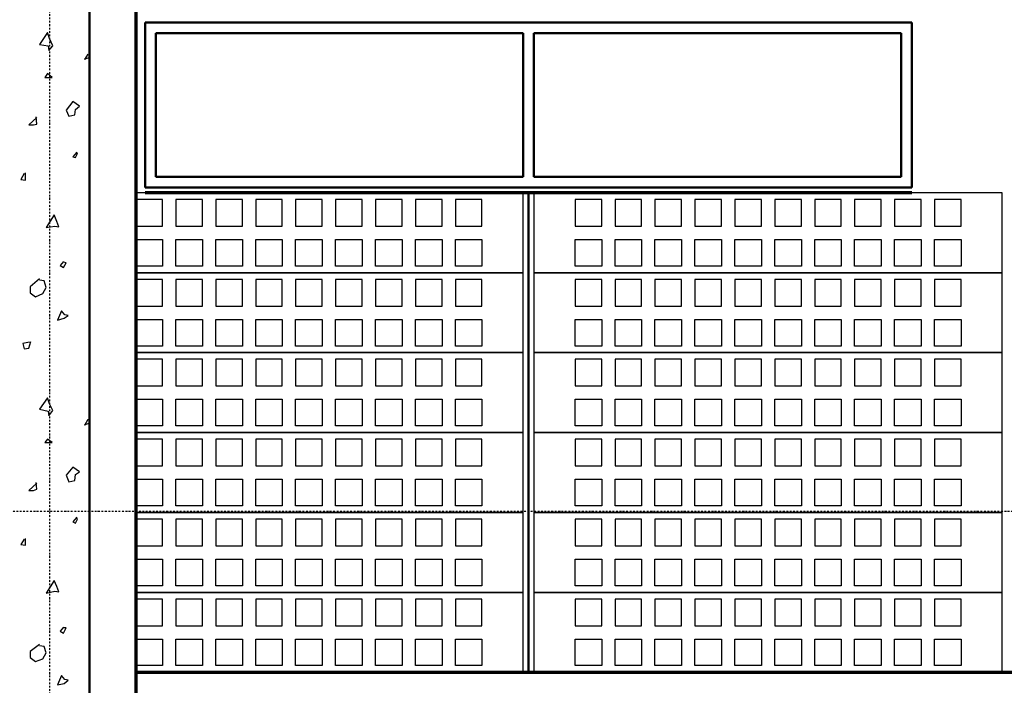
# Model space of a CAD drawing. Header units: millimetres. Extents: x 361 to 67326, y 666 to 56869.
# Tile 30 of 129: x 23547 to 27246, y 19897 to 22396. Entities that reach past the tile are written whole.
import ezdxf

# ---------------------------------------------------------------- set-up
doc = ezdxf.new("R2010")
doc.units = ezdxf.units.MM
doc.linetypes.add('DASHDOT', pattern=[25.4, 12.7, -6.35, 0, -6.35])
doc.layers.add('stramien', color=1, linetype='DASHDOT')
doc.layers.add('vanarris', color=253, linetype='Continuous')

# ---------------------------------------------------------------- blocks, each defined once
blk = doc.blocks.new('*U72')
at = {"layer": 'stramien', "color": 1, "ltscale": 0.5}
blk.add_lwpolyline([(0, 21501.2), (0, -25501.2)], dxfattribs=at)
blk = doc.blocks.new('*U71')
at = {"layer": 'stramien', "color": 0, "linetype": 'ByBlock', "lineweight": -2, "transparency": 16777216}
blk.add_blockref('*U72', (14400, 0), dxfattribs=at)

msp = doc.modelspace()

# ---------------------------------------------------------------- linework, layer by layer
at = {"layer": 'stramien', "color": 1, "ltscale": 0.5}
msp.add_lwpolyline([(1736.5, 20551.2), (67326.2, 20551.2)], dxfattribs=at)
at = {"layer": 'vanarris', "lineweight": 50}
for p, q in [((23808.9, 38046.2), (23808.9, 16916.2)), ((26898.9, 22386.2), (24018.9, 22386.2)), ((24018.9, 22386.2), (24018.9, 21766.2)), ((26898.9, 22386.2), (26898.9, 21766.2)), ((25438.9, 22346.2), (24058.9, 22346.2)), ((24058.9, 22346.2), (24058.9, 21806.2)), ((25438.9, 22346.2), (25438.9, 21806.2)), ((26858.9, 22346.2), (25478.9, 22346.2)), ((25478.9, 22346.2), (25478.9, 21806.2)), ((26858.9, 21806.2), (26858.9, 22346.2)), ((24058.9, 21806.2), (25438.9, 21806.2)), ((25478.9, 21806.2), (26858.9, 21806.2)), ((24018.9, 21766.2), (26898.9, 21766.2)), ((25458.9, 21746.2), (25458.9, 19946.2))]:
    msp.add_line(p, q, dxfattribs=at)
at = {"layer": 'vanarris', "lineweight": 70}
for p, q in [((23983.9, 30346.2), (23983.9, 17046.2)), ((26898.9, 21746.2), (24018.9, 21746.2)), ((23983.9, 19946.2), (40933.9, 19946.2))]:
    msp.add_line(p, q, dxfattribs=at)
at = {"layer": 'vanarris', "lineweight": 25}
for p, q in [((23651.4, 22348.7), (23621.4, 22303.7)), ((23658.9, 22326.2), (23651.4, 22348.7)), ((23671.4, 22298.7), (23658.9, 22326.2)), ((23621.4, 22303.7), (23653.9, 22298.7)), ((23653.9, 22298.7), (23656.4, 22281.2)), ((23656.4, 22281.2), (23671.4, 22298.7)), ((23808.9, 22253.7), (23788.9, 22246.2)), ((23791.4, 22246.2), (23803.9, 22266.2)), ((23803.9, 22266.2), (23808.9, 22263.7)), ((23651.4, 22193.7), (23641.4, 22178.7)), ((23641.4, 22178.7), (23668.9, 22178.7)), ((23668.9, 22178.7), (23651.4, 22193.7)), ((23746.4, 22088.7), (23721.4, 22056.2)), ((23771.4, 22071.2), (23746.4, 22088.7)), ((23721.4, 22056.2), (23731.4, 22033.7)), ((23753.9, 22038.7), (23756.4, 22058.7)), ((23756.4, 22058.7), (23771.4, 22071.2)), ((23611.4, 22028.7), (23581.4, 22001.2)), ((23611.4, 22003.7), (23608.9, 22031.2)), ((23731.4, 22033.7), (23753.9, 22038.7)), ((23581.4, 22001.2), (23598.9, 22001.2)), ((23598.9, 22001.2), (23611.4, 22003.7)), ((23761.4, 21898.7), (23746.4, 21881.2)), ((23746.4, 21881.2), (23756.4, 21878.7)), ((23756.4, 21878.7), (23763.9, 21893.7)), ((23763.9, 21893.7), (23758.9, 21898.7)), ((23563.9, 21818.7), (23551.4, 21796.2)), ((23551.4, 21796.2), (23568.9, 21793.7)), ((23568.9, 21793.7), (23568.9, 21821.2)), ((25438.9, 21746.2), (23983.9, 21746.2)), ((24083.9, 21721.2), (23983.9, 21721.2)), ((23983.9, 21721.2), (23983.9, 21621.2)), ((24083.9, 21621.2), (24083.9, 21721.2)), ((24233.9, 21721.2), (24133.9, 21721.2)), ((24133.9, 21721.2), (24133.9, 21621.2)), ((24233.9, 21621.2), (24233.9, 21721.2)), ((24383.9, 21721.2), (24283.9, 21721.2)), ((24283.9, 21721.2), (24283.9, 21621.2)), ((24383.9, 21621.2), (24383.9, 21721.2)), ((24533.9, 21721.2), (24433.9, 21721.2)), ((24433.9, 21721.2), (24433.9, 21621.2)), ((24533.9, 21621.2), (24533.9, 21721.2)), ((24683.9, 21721.2), (24583.9, 21721.2)), ((24583.9, 21721.2), (24583.9, 21621.2)), ((24683.9, 21621.2), (24683.9, 21721.2)), ((24833.9, 21721.2), (24733.9, 21721.2)), ((24733.9, 21721.2), (24733.9, 21621.2)), ((24833.9, 21621.2), (24833.9, 21721.2)), ((24983.9, 21721.2), (24883.9, 21721.2)), ((24883.9, 21721.2), (24883.9, 21621.2)), ((24983.9, 21621.2), (24983.9, 21721.2)), ((25133.9, 21721.2), (25033.9, 21721.2)), ((25033.9, 21721.2), (25033.9, 21621.2)), ((25133.9, 21621.2), (25133.9, 21721.2)), ((25283.9, 21721.2), (25183.9, 21721.2)), ((25183.9, 21721.2), (25183.9, 21621.2)), ((25283.9, 21621.2), (25283.9, 21721.2)), ((25438.9, 21446.2), (25438.9, 21746.2)), ((27238.9, 21746.2), (25478.9, 21746.2)), ((25478.9, 21746.2), (25478.9, 21446.2)), ((25733.9, 21721.2), (25633.9, 21721.2)), ((25633.9, 21721.2), (25633.9, 21621.2)), ((25733.9, 21621.2), (25733.9, 21721.2)), ((25883.9, 21721.2), (25783.9, 21721.2)), ((25783.9, 21721.2), (25783.9, 21621.2)), ((25883.9, 21621.2), (25883.9, 21721.2)), ((26033.9, 21721.2), (25933.9, 21721.2)), ((25933.9, 21721.2), (25933.9, 21621.2)), ((26033.9, 21621.2), (26033.9, 21721.2)), ((26183.9, 21721.2), (26083.9, 21721.2)), ((26083.9, 21721.2), (26083.9, 21621.2)), ((26183.9, 21621.2), (26183.9, 21721.2)), ((26333.9, 21721.2), (26233.9, 21721.2)), ((26233.9, 21721.2), (26233.9, 21621.2)), ((26333.9, 21621.2), (26333.9, 21721.2)), ((26483.9, 21721.2), (26383.9, 21721.2)), ((26383.9, 21721.2), (26383.9, 21621.2)), ((26483.9, 21621.2), (26483.9, 21721.2)), ((26633.9, 21721.2), (26533.9, 21721.2)), ((26533.9, 21721.2), (26533.9, 21621.2)), ((26633.9, 21621.2), (26633.9, 21721.2)), ((26783.9, 21721.2), (26683.9, 21721.2)), ((26683.9, 21721.2), (26683.9, 21621.2)), ((26783.9, 21621.2), (26783.9, 21721.2)), ((26933.9, 21721.2), (26833.9, 21721.2)), ((26833.9, 21721.2), (26833.9, 21621.2)), ((26933.9, 21621.2), (26933.9, 21721.2)), ((27083.9, 21721.2), (26983.9, 21721.2)), ((26983.9, 21721.2), (26983.9, 21621.2)), ((27083.9, 21621.2), (27083.9, 21721.2)), ((27238.9, 21446.2), (27238.9, 21746.2)), ((23676.4, 21663.7), (23646.4, 21616.2)), ((23686.4, 21638.7), (23676.4, 21663.7)), ((23646.4, 21616.2), (23678.9, 21621.2)), ((23678.9, 21621.2), (23693.9, 21618.7)), ((23693.9, 21618.7), (23686.4, 21638.7)), ((23983.9, 21621.2), (24083.9, 21621.2)), ((24133.9, 21621.2), (24233.9, 21621.2)), ((24283.9, 21621.2), (24383.9, 21621.2)), ((24433.9, 21621.2), (24533.9, 21621.2)), ((24583.9, 21621.2), (24683.9, 21621.2)), ((24733.9, 21621.2), (24833.9, 21621.2)), ((24883.9, 21621.2), (24983.9, 21621.2)), ((25033.9, 21621.2), (25133.9, 21621.2)), ((25183.9, 21621.2), (25283.9, 21621.2)), ((25633.9, 21621.2), (25733.9, 21621.2)), ((25783.9, 21621.2), (25883.9, 21621.2)), ((25933.9, 21621.2), (26033.9, 21621.2)), ((26083.9, 21621.2), (26183.9, 21621.2)), ((26233.9, 21621.2), (26333.9, 21621.2)), ((26383.9, 21621.2), (26483.9, 21621.2)), ((26533.9, 21621.2), (26633.9, 21621.2)), ((26683.9, 21621.2), (26783.9, 21621.2)), ((26833.9, 21621.2), (26933.9, 21621.2)), ((26983.9, 21621.2), (27083.9, 21621.2)), ((23983.9, 21471.2), (23983.9, 21571.2)), ((23983.9, 21571.2), (24083.9, 21571.2)), ((24083.9, 21571.2), (24083.9, 21471.2)), ((24133.9, 21471.2), (24133.9, 21571.2)), ((24133.9, 21571.2), (24233.9, 21571.2)), ((24233.9, 21571.2), (24233.9, 21471.2)), ((24283.9, 21471.2), (24283.9, 21571.2)), ((24283.9, 21571.2), (24383.9, 21571.2)), ((24383.9, 21571.2), (24383.9, 21471.2)), ((24433.9, 21471.2), (24433.9, 21571.2)), ((24433.9, 21571.2), (24533.9, 21571.2)), ((24533.9, 21571.2), (24533.9, 21471.2)), ((24583.9, 21471.2), (24583.9, 21571.2)), ((24583.9, 21571.2), (24683.9, 21571.2)), ((24683.9, 21571.2), (24683.9, 21471.2)), ((24733.9, 21471.2), (24733.9, 21571.2)), ((24733.9, 21571.2), (24833.9, 21571.2)), ((24833.9, 21571.2), (24833.9, 21471.2)), ((24883.9, 21471.2), (24883.9, 21571.2)), ((24883.9, 21571.2), (24983.9, 21571.2)), ((24983.9, 21571.2), (24983.9, 21471.2)), ((25033.9, 21471.2), (25033.9, 21571.2)), ((25033.9, 21571.2), (25133.9, 21571.2)), ((25133.9, 21571.2), (25133.9, 21471.2)), ((25183.9, 21471.2), (25183.9, 21571.2)), ((25183.9, 21571.2), (25283.9, 21571.2)), ((25283.9, 21571.2), (25283.9, 21471.2)), ((25633.9, 21471.2), (25633.9, 21571.2)), ((25633.9, 21571.2), (25733.9, 21571.2)), ((25733.9, 21571.2), (25733.9, 21471.2)), ((25783.9, 21471.2), (25783.9, 21571.2)), ((25783.9, 21571.2), (25883.9, 21571.2)), ((25883.9, 21571.2), (25883.9, 21471.2)), ((25933.9, 21471.2), (25933.9, 21571.2)), ((25933.9, 21571.2), (26033.9, 21571.2)), ((26033.9, 21571.2), (26033.9, 21471.2)), ((26083.9, 21471.2), (26083.9, 21571.2)), ((26083.9, 21571.2), (26183.9, 21571.2)), ((26183.9, 21571.2), (26183.9, 21471.2)), ((26233.9, 21471.2), (26233.9, 21571.2)), ((26233.9, 21571.2), (26333.9, 21571.2)), ((26333.9, 21571.2), (26333.9, 21471.2)), ((26383.9, 21471.2), (26383.9, 21571.2)), ((26383.9, 21571.2), (26483.9, 21571.2)), ((26483.9, 21571.2), (26483.9, 21471.2)), ((26533.9, 21471.2), (26533.9, 21571.2)), ((26533.9, 21571.2), (26633.9, 21571.2)), ((26633.9, 21571.2), (26633.9, 21471.2)), ((26683.9, 21471.2), (26683.9, 21571.2)), ((26683.9, 21571.2), (26783.9, 21571.2)), ((26783.9, 21571.2), (26783.9, 21471.2)), ((26833.9, 21471.2), (26833.9, 21571.2)), ((26833.9, 21571.2), (26933.9, 21571.2)), ((26933.9, 21571.2), (26933.9, 21471.2)), ((26983.9, 21471.2), (26983.9, 21571.2)), ((26983.9, 21571.2), (27083.9, 21571.2)), ((27083.9, 21571.2), (27083.9, 21471.2)), ((23711.4, 21488.7), (23698.9, 21473.7)), ((23698.9, 21473.7), (23711.4, 21466.2)), ((23721.4, 21483.7), (23711.4, 21486.2)), ((23711.4, 21466.2), (23721.4, 21483.7)), ((24083.9, 21471.2), (23983.9, 21471.2)), ((24233.9, 21471.2), (24133.9, 21471.2)), ((24383.9, 21471.2), (24283.9, 21471.2)), ((24533.9, 21471.2), (24433.9, 21471.2)), ((24683.9, 21471.2), (24583.9, 21471.2)), ((24833.9, 21471.2), (24733.9, 21471.2)), ((24983.9, 21471.2), (24883.9, 21471.2)), ((25133.9, 21471.2), (25033.9, 21471.2)), ((25283.9, 21471.2), (25183.9, 21471.2)), ((25733.9, 21471.2), (25633.9, 21471.2)), ((25883.9, 21471.2), (25783.9, 21471.2)), ((26033.9, 21471.2), (25933.9, 21471.2)), ((26183.9, 21471.2), (26083.9, 21471.2)), ((26333.9, 21471.2), (26233.9, 21471.2)), ((26483.9, 21471.2), (26383.9, 21471.2)), ((26633.9, 21471.2), (26533.9, 21471.2)), ((26783.9, 21471.2), (26683.9, 21471.2)), ((26933.9, 21471.2), (26833.9, 21471.2)), ((27083.9, 21471.2), (26983.9, 21471.2)), ((23621.4, 21423.7), (23586.4, 21393.7)), ((23638.9, 21416.2), (23621.4, 21418.7)), ((25438.9, 21446.2), (23983.9, 21446.2)), ((23983.9, 21446.2), (25438.9, 21446.2)), ((24083.9, 21421.2), (23983.9, 21421.2)), ((23983.9, 21421.2), (23983.9, 21321.2)), ((24083.9, 21321.2), (24083.9, 21421.2)), ((24233.9, 21421.2), (24133.9, 21421.2)), ((24133.9, 21421.2), (24133.9, 21321.2)), ((24233.9, 21321.2), (24233.9, 21421.2)), ((24383.9, 21421.2), (24283.9, 21421.2)), ((24283.9, 21421.2), (24283.9, 21321.2)), ((24383.9, 21321.2), (24383.9, 21421.2)), ((24533.9, 21421.2), (24433.9, 21421.2)), ((24433.9, 21421.2), (24433.9, 21321.2)), ((24533.9, 21321.2), (24533.9, 21421.2)), ((24683.9, 21421.2), (24583.9, 21421.2)), ((24583.9, 21421.2), (24583.9, 21321.2)), ((24683.9, 21321.2), (24683.9, 21421.2)), ((24833.9, 21421.2), (24733.9, 21421.2)), ((24733.9, 21421.2), (24733.9, 21321.2)), ((24833.9, 21321.2), (24833.9, 21421.2)), ((24983.9, 21421.2), (24883.9, 21421.2)), ((24883.9, 21421.2), (24883.9, 21321.2)), ((24983.9, 21321.2), (24983.9, 21421.2)), ((25133.9, 21421.2), (25033.9, 21421.2)), ((25033.9, 21421.2), (25033.9, 21321.2)), ((25133.9, 21321.2), (25133.9, 21421.2)), ((25283.9, 21421.2), (25183.9, 21421.2)), ((25183.9, 21421.2), (25183.9, 21321.2)), ((25283.9, 21321.2), (25283.9, 21421.2)), ((25438.9, 21146.2), (25438.9, 21446.2)), ((27238.9, 21446.2), (25478.9, 21446.2)), ((25478.9, 21446.2), (25478.9, 21146.2)), ((25478.9, 21446.2), (27238.9, 21446.2)), ((25733.9, 21421.2), (25633.9, 21421.2)), ((25633.9, 21421.2), (25633.9, 21321.2)), ((25733.9, 21321.2), (25733.9, 21421.2)), ((25883.9, 21421.2), (25783.9, 21421.2)), ((25783.9, 21421.2), (25783.9, 21321.2)), ((25883.9, 21321.2), (25883.9, 21421.2)), ((26033.9, 21421.2), (25933.9, 21421.2)), ((25933.9, 21421.2), (25933.9, 21321.2)), ((26033.9, 21321.2), (26033.9, 21421.2)), ((26183.9, 21421.2), (26083.9, 21421.2)), ((26083.9, 21421.2), (26083.9, 21321.2)), ((26183.9, 21321.2), (26183.9, 21421.2)), ((26333.9, 21421.2), (26233.9, 21421.2)), ((26233.9, 21421.2), (26233.9, 21321.2)), ((26333.9, 21321.2), (26333.9, 21421.2)), ((26483.9, 21421.2), (26383.9, 21421.2)), ((26383.9, 21421.2), (26383.9, 21321.2)), ((26483.9, 21321.2), (26483.9, 21421.2)), ((26633.9, 21421.2), (26533.9, 21421.2)), ((26533.9, 21421.2), (26533.9, 21321.2)), ((26633.9, 21321.2), (26633.9, 21421.2)), ((26783.9, 21421.2), (26683.9, 21421.2)), ((26683.9, 21421.2), (26683.9, 21321.2)), ((26783.9, 21321.2), (26783.9, 21421.2)), ((26933.9, 21421.2), (26833.9, 21421.2)), ((26833.9, 21421.2), (26833.9, 21321.2)), ((26933.9, 21321.2), (26933.9, 21421.2)), ((27083.9, 21421.2), (26983.9, 21421.2)), ((26983.9, 21421.2), (26983.9, 21321.2)), ((27083.9, 21321.2), (27083.9, 21421.2)), ((27238.9, 21146.2), (27238.9, 21446.2)), ((23586.4, 21393.7), (23586.4, 21371.2)), ((23633.9, 21368.7), (23646.4, 21391.2)), ((23646.4, 21391.2), (23638.9, 21416.2)), ((23586.4, 21371.2), (23606.4, 21356.2)), ((23606.4, 21356.2), (23633.9, 21368.7)), ((23983.9, 21321.2), (24083.9, 21321.2)), ((24133.9, 21321.2), (24233.9, 21321.2)), ((24283.9, 21321.2), (24383.9, 21321.2)), ((24433.9, 21321.2), (24533.9, 21321.2)), ((24583.9, 21321.2), (24683.9, 21321.2)), ((24733.9, 21321.2), (24833.9, 21321.2)), ((24883.9, 21321.2), (24983.9, 21321.2)), ((25033.9, 21321.2), (25133.9, 21321.2)), ((25183.9, 21321.2), (25283.9, 21321.2)), ((25633.9, 21321.2), (25733.9, 21321.2)), ((25783.9, 21321.2), (25883.9, 21321.2)), ((25933.9, 21321.2), (26033.9, 21321.2)), ((26083.9, 21321.2), (26183.9, 21321.2)), ((26233.9, 21321.2), (26333.9, 21321.2)), ((26383.9, 21321.2), (26483.9, 21321.2)), ((26533.9, 21321.2), (26633.9, 21321.2)), ((26683.9, 21321.2), (26783.9, 21321.2)), ((26833.9, 21321.2), (26933.9, 21321.2)), ((26983.9, 21321.2), (27083.9, 21321.2)), ((23703.9, 21303.7), (23688.9, 21268.7)), ((23688.9, 21268.7), (23713.9, 21276.2)), ((23716.4, 21288.7), (23703.9, 21303.7)), ((23713.9, 21276.2), (23728.9, 21286.2)), ((23728.9, 21286.2), (23716.4, 21288.7)), ((23983.9, 21171.2), (23983.9, 21271.2)), ((23983.9, 21271.2), (24083.9, 21271.2)), ((24083.9, 21271.2), (24083.9, 21171.2)), ((24133.9, 21171.2), (24133.9, 21271.2)), ((24133.9, 21271.2), (24233.9, 21271.2)), ((24233.9, 21271.2), (24233.9, 21171.2)), ((24283.9, 21171.2), (24283.9, 21271.2)), ((24283.9, 21271.2), (24383.9, 21271.2)), ((24383.9, 21271.2), (24383.9, 21171.2)), ((24433.9, 21171.2), (24433.9, 21271.2)), ((24433.9, 21271.2), (24533.9, 21271.2)), ((24533.9, 21271.2), (24533.9, 21171.2)), ((24583.9, 21171.2), (24583.9, 21271.2)), ((24583.9, 21271.2), (24683.9, 21271.2)), ((24683.9, 21271.2), (24683.9, 21171.2)), ((24733.9, 21171.2), (24733.9, 21271.2)), ((24733.9, 21271.2), (24833.9, 21271.2)), ((24833.9, 21271.2), (24833.9, 21171.2)), ((24883.9, 21171.2), (24883.9, 21271.2)), ((24883.9, 21271.2), (24983.9, 21271.2)), ((24983.9, 21271.2), (24983.9, 21171.2)), ((25033.9, 21171.2), (25033.9, 21271.2)), ((25033.9, 21271.2), (25133.9, 21271.2)), ((25133.9, 21271.2), (25133.9, 21171.2)), ((25183.9, 21171.2), (25183.9, 21271.2)), ((25183.9, 21271.2), (25283.9, 21271.2)), ((25283.9, 21271.2), (25283.9, 21171.2)), ((25633.9, 21171.2), (25633.9, 21271.2)), ((25633.9, 21271.2), (25733.9, 21271.2)), ((25733.9, 21271.2), (25733.9, 21171.2)), ((25783.9, 21171.2), (25783.9, 21271.2)), ((25783.9, 21271.2), (25883.9, 21271.2)), ((25883.9, 21271.2), (25883.9, 21171.2)), ((25933.9, 21171.2), (25933.9, 21271.2)), ((25933.9, 21271.2), (26033.9, 21271.2)), ((26033.9, 21271.2), (26033.9, 21171.2)), ((26083.9, 21171.2), (26083.9, 21271.2)), ((26083.9, 21271.2), (26183.9, 21271.2)), ((26183.9, 21271.2), (26183.9, 21171.2)), ((26233.9, 21171.2), (26233.9, 21271.2)), ((26233.9, 21271.2), (26333.9, 21271.2)), ((26333.9, 21271.2), (26333.9, 21171.2)), ((26383.9, 21171.2), (26383.9, 21271.2)), ((26383.9, 21271.2), (26483.9, 21271.2)), ((26483.9, 21271.2), (26483.9, 21171.2)), ((26533.9, 21171.2), (26533.9, 21271.2)), ((26533.9, 21271.2), (26633.9, 21271.2)), ((26633.9, 21271.2), (26633.9, 21171.2)), ((26683.9, 21171.2), (26683.9, 21271.2)), ((26683.9, 21271.2), (26783.9, 21271.2)), ((26783.9, 21271.2), (26783.9, 21171.2)), ((26833.9, 21171.2), (26833.9, 21271.2)), ((26833.9, 21271.2), (26933.9, 21271.2)), ((26933.9, 21271.2), (26933.9, 21171.2)), ((26983.9, 21171.2), (26983.9, 21271.2)), ((26983.9, 21271.2), (27083.9, 21271.2)), ((27083.9, 21271.2), (27083.9, 21171.2)), ((23583.9, 21186.2), (23558.9, 21181.2)), ((23558.9, 21181.2), (23563.9, 21161.2)), ((23563.9, 21161.2), (23581.4, 21163.7)), ((23581.4, 21163.7), (23588.9, 21188.7)), ((24083.9, 21171.2), (23983.9, 21171.2)), ((24233.9, 21171.2), (24133.9, 21171.2)), ((24383.9, 21171.2), (24283.9, 21171.2)), ((24533.9, 21171.2), (24433.9, 21171.2)), ((24683.9, 21171.2), (24583.9, 21171.2)), ((24833.9, 21171.2), (24733.9, 21171.2)), ((24983.9, 21171.2), (24883.9, 21171.2)), ((25133.9, 21171.2), (25033.9, 21171.2)), ((25283.9, 21171.2), (25183.9, 21171.2)), ((25733.9, 21171.2), (25633.9, 21171.2)), ((25883.9, 21171.2), (25783.9, 21171.2)), ((26033.9, 21171.2), (25933.9, 21171.2)), ((26183.9, 21171.2), (26083.9, 21171.2)), ((26333.9, 21171.2), (26233.9, 21171.2)), ((26483.9, 21171.2), (26383.9, 21171.2)), ((26633.9, 21171.2), (26533.9, 21171.2)), ((26783.9, 21171.2), (26683.9, 21171.2)), ((26933.9, 21171.2), (26833.9, 21171.2)), ((27083.9, 21171.2), (26983.9, 21171.2)), ((25438.9, 21146.2), (23983.9, 21146.2)), ((23983.9, 21146.2), (25438.9, 21146.2)), ((25438.9, 20846.2), (25438.9, 21146.2)), ((27238.9, 21146.2), (25478.9, 21146.2)), ((25478.9, 21146.2), (25478.9, 20846.2)), ((25478.9, 21146.2), (27238.9, 21146.2)), ((27238.9, 20846.2), (27238.9, 21146.2)), ((24083.9, 21121.2), (23983.9, 21121.2)), ((23983.9, 21121.2), (23983.9, 21021.2)), ((24083.9, 21021.2), (24083.9, 21121.2)), ((24233.9, 21121.2), (24133.9, 21121.2)), ((24133.9, 21121.2), (24133.9, 21021.2)), ((24233.9, 21021.2), (24233.9, 21121.2)), ((24383.9, 21121.2), (24283.9, 21121.2)), ((24283.9, 21121.2), (24283.9, 21021.2)), ((24383.9, 21021.2), (24383.9, 21121.2)), ((24533.9, 21121.2), (24433.9, 21121.2)), ((24433.9, 21121.2), (24433.9, 21021.2)), ((24533.9, 21021.2), (24533.9, 21121.2)), ((24683.9, 21121.2), (24583.9, 21121.2)), ((24583.9, 21121.2), (24583.9, 21021.2)), ((24683.9, 21021.2), (24683.9, 21121.2)), ((24833.9, 21121.2), (24733.9, 21121.2)), ((24733.9, 21121.2), (24733.9, 21021.2)), ((24833.9, 21021.2), (24833.9, 21121.2)), ((24983.9, 21121.2), (24883.9, 21121.2)), ((24883.9, 21121.2), (24883.9, 21021.2)), ((24983.9, 21021.2), (24983.9, 21121.2)), ((25133.9, 21121.2), (25033.9, 21121.2)), ((25033.9, 21121.2), (25033.9, 21021.2)), ((25133.9, 21021.2), (25133.9, 21121.2)), ((25283.9, 21121.2), (25183.9, 21121.2)), ((25183.9, 21121.2), (25183.9, 21021.2)), ((25283.9, 21021.2), (25283.9, 21121.2)), ((25733.9, 21121.2), (25633.9, 21121.2)), ((25633.9, 21121.2), (25633.9, 21021.2)), ((25733.9, 21021.2), (25733.9, 21121.2)), ((25883.9, 21121.2), (25783.9, 21121.2)), ((25783.9, 21121.2), (25783.9, 21021.2)), ((25883.9, 21021.2), (25883.9, 21121.2)), ((26033.9, 21121.2), (25933.9, 21121.2)), ((25933.9, 21121.2), (25933.9, 21021.2)), ((26033.9, 21021.2), (26033.9, 21121.2)), ((26183.9, 21121.2), (26083.9, 21121.2)), ((26083.9, 21121.2), (26083.9, 21021.2)), ((26183.9, 21021.2), (26183.9, 21121.2)), ((26333.9, 21121.2), (26233.9, 21121.2)), ((26233.9, 21121.2), (26233.9, 21021.2)), ((26333.9, 21021.2), (26333.9, 21121.2)), ((26483.9, 21121.2), (26383.9, 21121.2)), ((26383.9, 21121.2), (26383.9, 21021.2)), ((26483.9, 21021.2), (26483.9, 21121.2)), ((26633.9, 21121.2), (26533.9, 21121.2)), ((26533.9, 21121.2), (26533.9, 21021.2)), ((26633.9, 21021.2), (26633.9, 21121.2)), ((26783.9, 21121.2), (26683.9, 21121.2)), ((26683.9, 21121.2), (26683.9, 21021.2)), ((26783.9, 21021.2), (26783.9, 21121.2)), ((26933.9, 21121.2), (26833.9, 21121.2)), ((26833.9, 21121.2), (26833.9, 21021.2)), ((26933.9, 21021.2), (26933.9, 21121.2)), ((27083.9, 21121.2), (26983.9, 21121.2)), ((26983.9, 21121.2), (26983.9, 21021.2)), ((27083.9, 21021.2), (27083.9, 21121.2)), ((23983.9, 21021.2), (24083.9, 21021.2)), ((24133.9, 21021.2), (24233.9, 21021.2)), ((24283.9, 21021.2), (24383.9, 21021.2)), ((24433.9, 21021.2), (24533.9, 21021.2)), ((24583.9, 21021.2), (24683.9, 21021.2)), ((24733.9, 21021.2), (24833.9, 21021.2)), ((24883.9, 21021.2), (24983.9, 21021.2)), ((25033.9, 21021.2), (25133.9, 21021.2)), ((25183.9, 21021.2), (25283.9, 21021.2)), ((25633.9, 21021.2), (25733.9, 21021.2)), ((25783.9, 21021.2), (25883.9, 21021.2)), ((25933.9, 21021.2), (26033.9, 21021.2)), ((26083.9, 21021.2), (26183.9, 21021.2)), ((26233.9, 21021.2), (26333.9, 21021.2)), ((26383.9, 21021.2), (26483.9, 21021.2)), ((26533.9, 21021.2), (26633.9, 21021.2)), ((26683.9, 21021.2), (26783.9, 21021.2)), ((26833.9, 21021.2), (26933.9, 21021.2)), ((26983.9, 21021.2), (27083.9, 21021.2)), ((23651.4, 20976.2), (23621.4, 20933.7)), ((23658.9, 20953.7), (23651.4, 20976.2)), ((23671.4, 20928.7), (23658.9, 20953.7)), ((23983.9, 20871.2), (23983.9, 20971.2)), ((23983.9, 20971.2), (24083.9, 20971.2)), ((24083.9, 20971.2), (24083.9, 20871.2)), ((24133.9, 20871.2), (24133.9, 20971.2)), ((24133.9, 20971.2), (24233.9, 20971.2)), ((24233.9, 20971.2), (24233.9, 20871.2)), ((24283.9, 20871.2), (24283.9, 20971.2)), ((24283.9, 20971.2), (24383.9, 20971.2)), ((24383.9, 20971.2), (24383.9, 20871.2)), ((24433.9, 20871.2), (24433.9, 20971.2)), ((24433.9, 20971.2), (24533.9, 20971.2)), ((24533.9, 20971.2), (24533.9, 20871.2)), ((24583.9, 20871.2), (24583.9, 20971.2)), ((24583.9, 20971.2), (24683.9, 20971.2)), ((24683.9, 20971.2), (24683.9, 20871.2)), ((24733.9, 20871.2), (24733.9, 20971.2)), ((24733.9, 20971.2), (24833.9, 20971.2)), ((24833.9, 20971.2), (24833.9, 20871.2)), ((24883.9, 20871.2), (24883.9, 20971.2)), ((24883.9, 20971.2), (24983.9, 20971.2)), ((24983.9, 20971.2), (24983.9, 20871.2)), ((25033.9, 20871.2), (25033.9, 20971.2)), ((25033.9, 20971.2), (25133.9, 20971.2)), ((25133.9, 20971.2), (25133.9, 20871.2)), ((25183.9, 20871.2), (25183.9, 20971.2)), ((25183.9, 20971.2), (25283.9, 20971.2)), ((25283.9, 20971.2), (25283.9, 20871.2)), ((25633.9, 20871.2), (25633.9, 20971.2)), ((25633.9, 20971.2), (25733.9, 20971.2)), ((25733.9, 20971.2), (25733.9, 20871.2)), ((25783.9, 20871.2), (25783.9, 20971.2)), ((25783.9, 20971.2), (25883.9, 20971.2)), ((25883.9, 20971.2), (25883.9, 20871.2)), ((25933.9, 20871.2), (25933.9, 20971.2)), ((25933.9, 20971.2), (26033.9, 20971.2)), ((26033.9, 20971.2), (26033.9, 20871.2)), ((26083.9, 20871.2), (26083.9, 20971.2)), ((26083.9, 20971.2), (26183.9, 20971.2)), ((26183.9, 20971.2), (26183.9, 20871.2)), ((26233.9, 20871.2), (26233.9, 20971.2)), ((26233.9, 20971.2), (26333.9, 20971.2)), ((26333.9, 20971.2), (26333.9, 20871.2)), ((26383.9, 20871.2), (26383.9, 20971.2)), ((26383.9, 20971.2), (26483.9, 20971.2)), ((26483.9, 20971.2), (26483.9, 20871.2)), ((26533.9, 20871.2), (26533.9, 20971.2)), ((26533.9, 20971.2), (26633.9, 20971.2)), ((26633.9, 20971.2), (26633.9, 20871.2)), ((26683.9, 20871.2), (26683.9, 20971.2)), ((26683.9, 20971.2), (26783.9, 20971.2)), ((26783.9, 20971.2), (26783.9, 20871.2)), ((26833.9, 20871.2), (26833.9, 20971.2)), ((26833.9, 20971.2), (26933.9, 20971.2)), ((26933.9, 20971.2), (26933.9, 20871.2)), ((26983.9, 20871.2), (26983.9, 20971.2)), ((26983.9, 20971.2), (27083.9, 20971.2)), ((27083.9, 20971.2), (27083.9, 20871.2)), ((23621.4, 20933.7), (23653.9, 20926.2)), ((23653.9, 20926.2), (23656.4, 20908.7)), ((23656.4, 20908.7), (23671.4, 20928.7)), ((23808.9, 20881.2), (23788.9, 20873.7)), ((23791.4, 20873.7), (23803.9, 20896.2)), ((23803.9, 20896.2), (23808.9, 20891.2)), ((24083.9, 20871.2), (23983.9, 20871.2)), ((24233.9, 20871.2), (24133.9, 20871.2)), ((24383.9, 20871.2), (24283.9, 20871.2)), ((24533.9, 20871.2), (24433.9, 20871.2)), ((24683.9, 20871.2), (24583.9, 20871.2)), ((24833.9, 20871.2), (24733.9, 20871.2)), ((24983.9, 20871.2), (24883.9, 20871.2)), ((25133.9, 20871.2), (25033.9, 20871.2)), ((25283.9, 20871.2), (25183.9, 20871.2)), ((25733.9, 20871.2), (25633.9, 20871.2)), ((25883.9, 20871.2), (25783.9, 20871.2)), ((26033.9, 20871.2), (25933.9, 20871.2)), ((26183.9, 20871.2), (26083.9, 20871.2)), ((26333.9, 20871.2), (26233.9, 20871.2)), ((26483.9, 20871.2), (26383.9, 20871.2)), ((26633.9, 20871.2), (26533.9, 20871.2)), ((26783.9, 20871.2), (26683.9, 20871.2)), ((26933.9, 20871.2), (26833.9, 20871.2)), ((27083.9, 20871.2), (26983.9, 20871.2)), ((25438.9, 20846.2), (23983.9, 20846.2)), ((23983.9, 20846.2), (25438.9, 20846.2)), ((25438.9, 20546.2), (25438.9, 20846.2)), ((27238.9, 20846.2), (25478.9, 20846.2)), ((25478.9, 20846.2), (25478.9, 20546.2)), ((25478.9, 20846.2), (27238.9, 20846.2)), ((27238.9, 20546.2), (27238.9, 20846.2)), ((23651.4, 20821.2), (23641.4, 20808.7)), ((23641.4, 20808.7), (23668.9, 20808.7)), ((23668.9, 20808.7), (23651.4, 20821.2)), ((24083.9, 20821.2), (23983.9, 20821.2)), ((23983.9, 20821.2), (23983.9, 20721.2)), ((24083.9, 20721.2), (24083.9, 20821.2)), ((24233.9, 20821.2), (24133.9, 20821.2)), ((24133.9, 20821.2), (24133.9, 20721.2)), ((24233.9, 20721.2), (24233.9, 20821.2)), ((24383.9, 20821.2), (24283.9, 20821.2)), ((24283.9, 20821.2), (24283.9, 20721.2)), ((24383.9, 20721.2), (24383.9, 20821.2)), ((24533.9, 20821.2), (24433.9, 20821.2)), ((24433.9, 20821.2), (24433.9, 20721.2)), ((24533.9, 20721.2), (24533.9, 20821.2)), ((24683.9, 20821.2), (24583.9, 20821.2)), ((24583.9, 20821.2), (24583.9, 20721.2)), ((24683.9, 20721.2), (24683.9, 20821.2)), ((24833.9, 20821.2), (24733.9, 20821.2)), ((24733.9, 20821.2), (24733.9, 20721.2)), ((24833.9, 20721.2), (24833.9, 20821.2)), ((24983.9, 20821.2), (24883.9, 20821.2)), ((24883.9, 20821.2), (24883.9, 20721.2)), ((24983.9, 20721.2), (24983.9, 20821.2)), ((25133.9, 20821.2), (25033.9, 20821.2)), ((25033.9, 20821.2), (25033.9, 20721.2)), ((25133.9, 20721.2), (25133.9, 20821.2)), ((25283.9, 20821.2), (25183.9, 20821.2)), ((25183.9, 20821.2), (25183.9, 20721.2)), ((25283.9, 20721.2), (25283.9, 20821.2)), ((25733.9, 20821.2), (25633.9, 20821.2)), ((25633.9, 20821.2), (25633.9, 20721.2)), ((25733.9, 20721.2), (25733.9, 20821.2)), ((25883.9, 20821.2), (25783.9, 20821.2)), ((25783.9, 20821.2), (25783.9, 20721.2)), ((25883.9, 20721.2), (25883.9, 20821.2)), ((26033.9, 20821.2), (25933.9, 20821.2)), ((25933.9, 20821.2), (25933.9, 20721.2)), ((26033.9, 20721.2), (26033.9, 20821.2)), ((26183.9, 20821.2), (26083.9, 20821.2)), ((26083.9, 20821.2), (26083.9, 20721.2)), ((26183.9, 20721.2), (26183.9, 20821.2)), ((26333.9, 20821.2), (26233.9, 20821.2)), ((26233.9, 20821.2), (26233.9, 20721.2)), ((26333.9, 20721.2), (26333.9, 20821.2)), ((26483.9, 20821.2), (26383.9, 20821.2)), ((26383.9, 20821.2), (26383.9, 20721.2)), ((26483.9, 20721.2), (26483.9, 20821.2)), ((26633.9, 20821.2), (26533.9, 20821.2)), ((26533.9, 20821.2), (26533.9, 20721.2)), ((26633.9, 20721.2), (26633.9, 20821.2)), ((26783.9, 20821.2), (26683.9, 20821.2)), ((26683.9, 20821.2), (26683.9, 20721.2)), ((26783.9, 20721.2), (26783.9, 20821.2)), ((26933.9, 20821.2), (26833.9, 20821.2)), ((26833.9, 20821.2), (26833.9, 20721.2)), ((26933.9, 20721.2), (26933.9, 20821.2)), ((27083.9, 20821.2), (26983.9, 20821.2)), ((26983.9, 20821.2), (26983.9, 20721.2)), ((27083.9, 20721.2), (27083.9, 20821.2)), ((23746.4, 20716.2), (23721.4, 20686.2)), ((23771.4, 20698.7), (23746.4, 20716.2)), ((23983.9, 20721.2), (24083.9, 20721.2)), ((24133.9, 20721.2), (24233.9, 20721.2)), ((24283.9, 20721.2), (24383.9, 20721.2)), ((24433.9, 20721.2), (24533.9, 20721.2)), ((24583.9, 20721.2), (24683.9, 20721.2)), ((24733.9, 20721.2), (24833.9, 20721.2)), ((24883.9, 20721.2), (24983.9, 20721.2)), ((25033.9, 20721.2), (25133.9, 20721.2)), ((25183.9, 20721.2), (25283.9, 20721.2)), ((25633.9, 20721.2), (25733.9, 20721.2)), ((25783.9, 20721.2), (25883.9, 20721.2)), ((25933.9, 20721.2), (26033.9, 20721.2)), ((26083.9, 20721.2), (26183.9, 20721.2)), ((26233.9, 20721.2), (26333.9, 20721.2)), ((26383.9, 20721.2), (26483.9, 20721.2)), ((26533.9, 20721.2), (26633.9, 20721.2)), ((26683.9, 20721.2), (26783.9, 20721.2)), ((26833.9, 20721.2), (26933.9, 20721.2)), ((26983.9, 20721.2), (27083.9, 20721.2)), ((23721.4, 20686.2), (23731.4, 20661.2)), ((23753.9, 20666.2), (23756.4, 20688.7)), ((23756.4, 20688.7), (23771.4, 20698.7)), ((23611.4, 20656.2), (23581.4, 20628.7)), ((23611.4, 20633.7), (23608.9, 20658.7)), ((23731.4, 20661.2), (23753.9, 20666.2)), ((23983.9, 20571.2), (23983.9, 20671.2)), ((23983.9, 20671.2), (24083.9, 20671.2)), ((24083.9, 20671.2), (24083.9, 20571.2)), ((24133.9, 20571.2), (24133.9, 20671.2)), ((24133.9, 20671.2), (24233.9, 20671.2)), ((24233.9, 20671.2), (24233.9, 20571.2)), ((24283.9, 20571.2), (24283.9, 20671.2)), ((24283.9, 20671.2), (24383.9, 20671.2)), ((24383.9, 20671.2), (24383.9, 20571.2)), ((24433.9, 20571.2), (24433.9, 20671.2)), ((24433.9, 20671.2), (24533.9, 20671.2)), ((24533.9, 20671.2), (24533.9, 20571.2)), ((24583.9, 20571.2), (24583.9, 20671.2)), ((24583.9, 20671.2), (24683.9, 20671.2)), ((24683.9, 20671.2), (24683.9, 20571.2)), ((24733.9, 20571.2), (24733.9, 20671.2)), ((24733.9, 20671.2), (24833.9, 20671.2)), ((24833.9, 20671.2), (24833.9, 20571.2)), ((24883.9, 20571.2), (24883.9, 20671.2)), ((24883.9, 20671.2), (24983.9, 20671.2)), ((24983.9, 20671.2), (24983.9, 20571.2)), ((25033.9, 20571.2), (25033.9, 20671.2)), ((25033.9, 20671.2), (25133.9, 20671.2)), ((25133.9, 20671.2), (25133.9, 20571.2)), ((25183.9, 20571.2), (25183.9, 20671.2)), ((25183.9, 20671.2), (25283.9, 20671.2)), ((25283.9, 20671.2), (25283.9, 20571.2)), ((25633.9, 20571.2), (25633.9, 20671.2)), ((25633.9, 20671.2), (25733.9, 20671.2)), ((25733.9, 20671.2), (25733.9, 20571.2)), ((25783.9, 20571.2), (25783.9, 20671.2)), ((25783.9, 20671.2), (25883.9, 20671.2)), ((25883.9, 20671.2), (25883.9, 20571.2)), ((25933.9, 20571.2), (25933.9, 20671.2)), ((25933.9, 20671.2), (26033.9, 20671.2)), ((26033.9, 20671.2), (26033.9, 20571.2)), ((26083.9, 20571.2), (26083.9, 20671.2)), ((26083.9, 20671.2), (26183.9, 20671.2)), ((26183.9, 20671.2), (26183.9, 20571.2)), ((26233.9, 20571.2), (26233.9, 20671.2)), ((26233.9, 20671.2), (26333.9, 20671.2)), ((26333.9, 20671.2), (26333.9, 20571.2)), ((26383.9, 20571.2), (26383.9, 20671.2)), ((26383.9, 20671.2), (26483.9, 20671.2)), ((26483.9, 20671.2), (26483.9, 20571.2)), ((26533.9, 20571.2), (26533.9, 20671.2)), ((26533.9, 20671.2), (26633.9, 20671.2)), ((26633.9, 20671.2), (26633.9, 20571.2)), ((26683.9, 20571.2), (26683.9, 20671.2)), ((26683.9, 20671.2), (26783.9, 20671.2)), ((26783.9, 20671.2), (26783.9, 20571.2)), ((26833.9, 20571.2), (26833.9, 20671.2)), ((26833.9, 20671.2), (26933.9, 20671.2)), ((26933.9, 20671.2), (26933.9, 20571.2)), ((26983.9, 20571.2), (26983.9, 20671.2)), ((26983.9, 20671.2), (27083.9, 20671.2)), ((27083.9, 20671.2), (27083.9, 20571.2)), ((23581.4, 20628.7), (23598.9, 20628.7)), ((23598.9, 20628.7), (23611.4, 20633.7)), ((24083.9, 20571.2), (23983.9, 20571.2)), ((24233.9, 20571.2), (24133.9, 20571.2)), ((24383.9, 20571.2), (24283.9, 20571.2)), ((24533.9, 20571.2), (24433.9, 20571.2)), ((24683.9, 20571.2), (24583.9, 20571.2)), ((24833.9, 20571.2), (24733.9, 20571.2)), ((24983.9, 20571.2), (24883.9, 20571.2)), ((25133.9, 20571.2), (25033.9, 20571.2)), ((25283.9, 20571.2), (25183.9, 20571.2)), ((25733.9, 20571.2), (25633.9, 20571.2)), ((25883.9, 20571.2), (25783.9, 20571.2)), ((26033.9, 20571.2), (25933.9, 20571.2)), ((26183.9, 20571.2), (26083.9, 20571.2)), ((26333.9, 20571.2), (26233.9, 20571.2)), ((26483.9, 20571.2), (26383.9, 20571.2)), ((26633.9, 20571.2), (26533.9, 20571.2)), ((26783.9, 20571.2), (26683.9, 20571.2)), ((26933.9, 20571.2), (26833.9, 20571.2)), ((27083.9, 20571.2), (26983.9, 20571.2)), ((23983.9, 20546.2), (25438.9, 20546.2)), ((25438.9, 20546.2), (23983.9, 20546.2)), ((25438.9, 20246.2), (25438.9, 20546.2)), ((25478.9, 20546.2), (27238.9, 20546.2)), ((27238.9, 20546.2), (25478.9, 20546.2)), ((25478.9, 20546.2), (25478.9, 20246.2)), ((27238.9, 20246.2), (27238.9, 20546.2)), ((23761.4, 20528.7), (23746.4, 20511.2)), ((23746.4, 20511.2), (23756.4, 20506.2)), ((23756.4, 20506.2), (23763.9, 20521.2)), ((23763.9, 20521.2), (23758.9, 20526.2)), ((24083.9, 20521.2), (23983.9, 20521.2)), ((23983.9, 20521.2), (23983.9, 20421.2)), ((24083.9, 20421.2), (24083.9, 20521.2)), ((24233.9, 20521.2), (24133.9, 20521.2)), ((24133.9, 20521.2), (24133.9, 20421.2)), ((24233.9, 20421.2), (24233.9, 20521.2)), ((24383.9, 20521.2), (24283.9, 20521.2)), ((24283.9, 20521.2), (24283.9, 20421.2)), ((24383.9, 20421.2), (24383.9, 20521.2)), ((24533.9, 20521.2), (24433.9, 20521.2)), ((24433.9, 20521.2), (24433.9, 20421.2)), ((24533.9, 20421.2), (24533.9, 20521.2)), ((24683.9, 20521.2), (24583.9, 20521.2)), ((24583.9, 20521.2), (24583.9, 20421.2)), ((24683.9, 20421.2), (24683.9, 20521.2)), ((24833.9, 20521.2), (24733.9, 20521.2)), ((24733.9, 20521.2), (24733.9, 20421.2)), ((24833.9, 20421.2), (24833.9, 20521.2)), ((24983.9, 20521.2), (24883.9, 20521.2)), ((24883.9, 20521.2), (24883.9, 20421.2)), ((24983.9, 20421.2), (24983.9, 20521.2)), ((25133.9, 20521.2), (25033.9, 20521.2)), ((25033.9, 20521.2), (25033.9, 20421.2)), ((25133.9, 20421.2), (25133.9, 20521.2)), ((25283.9, 20521.2), (25183.9, 20521.2)), ((25183.9, 20521.2), (25183.9, 20421.2)), ((25283.9, 20421.2), (25283.9, 20521.2)), ((25733.9, 20521.2), (25633.9, 20521.2)), ((25633.9, 20521.2), (25633.9, 20421.2)), ((25733.9, 20421.2), (25733.9, 20521.2)), ((25883.9, 20521.2), (25783.9, 20521.2)), ((25783.9, 20521.2), (25783.9, 20421.2)), ((25883.9, 20421.2), (25883.9, 20521.2)), ((26033.9, 20521.2), (25933.9, 20521.2)), ((25933.9, 20521.2), (25933.9, 20421.2)), ((26033.9, 20421.2), (26033.9, 20521.2)), ((26183.9, 20521.2), (26083.9, 20521.2)), ((26083.9, 20521.2), (26083.9, 20421.2)), ((26183.9, 20421.2), (26183.9, 20521.2)), ((26333.9, 20521.2), (26233.9, 20521.2)), ((26233.9, 20521.2), (26233.9, 20421.2)), ((26333.9, 20421.2), (26333.9, 20521.2)), ((26483.9, 20521.2), (26383.9, 20521.2)), ((26383.9, 20521.2), (26383.9, 20421.2)), ((26483.9, 20421.2), (26483.9, 20521.2)), ((26633.9, 20521.2), (26533.9, 20521.2)), ((26533.9, 20521.2), (26533.9, 20421.2)), ((26633.9, 20421.2), (26633.9, 20521.2)), ((26783.9, 20521.2), (26683.9, 20521.2)), ((26683.9, 20521.2), (26683.9, 20421.2)), ((26783.9, 20421.2), (26783.9, 20521.2)), ((26933.9, 20521.2), (26833.9, 20521.2)), ((26833.9, 20521.2), (26833.9, 20421.2)), ((26933.9, 20421.2), (26933.9, 20521.2)), ((27083.9, 20521.2), (26983.9, 20521.2)), ((26983.9, 20521.2), (26983.9, 20421.2)), ((27083.9, 20421.2), (27083.9, 20521.2)), ((23563.9, 20446.2), (23551.4, 20426.2)), ((23551.4, 20426.2), (23568.9, 20423.7)), ((23568.9, 20423.7), (23568.9, 20448.7)), ((23983.9, 20421.2), (24083.9, 20421.2)), ((24133.9, 20421.2), (24233.9, 20421.2)), ((24283.9, 20421.2), (24383.9, 20421.2)), ((24433.9, 20421.2), (24533.9, 20421.2)), ((24583.9, 20421.2), (24683.9, 20421.2)), ((24733.9, 20421.2), (24833.9, 20421.2)), ((24883.9, 20421.2), (24983.9, 20421.2)), ((25033.9, 20421.2), (25133.9, 20421.2)), ((25183.9, 20421.2), (25283.9, 20421.2)), ((25633.9, 20421.2), (25733.9, 20421.2)), ((25783.9, 20421.2), (25883.9, 20421.2)), ((25933.9, 20421.2), (26033.9, 20421.2)), ((26083.9, 20421.2), (26183.9, 20421.2)), ((26233.9, 20421.2), (26333.9, 20421.2)), ((26383.9, 20421.2), (26483.9, 20421.2)), ((26533.9, 20421.2), (26633.9, 20421.2)), ((26683.9, 20421.2), (26783.9, 20421.2)), ((26833.9, 20421.2), (26933.9, 20421.2)), ((26983.9, 20421.2), (27083.9, 20421.2)), ((23983.9, 20271.2), (23983.9, 20371.2)), ((23983.9, 20371.2), (24083.9, 20371.2)), ((24083.9, 20371.2), (24083.9, 20271.2)), ((24133.9, 20271.2), (24133.9, 20371.2)), ((24133.9, 20371.2), (24233.9, 20371.2)), ((24233.9, 20371.2), (24233.9, 20271.2)), ((24283.9, 20271.2), (24283.9, 20371.2)), ((24283.9, 20371.2), (24383.9, 20371.2)), ((24383.9, 20371.2), (24383.9, 20271.2)), ((24433.9, 20271.2), (24433.9, 20371.2)), ((24433.9, 20371.2), (24533.9, 20371.2)), ((24533.9, 20371.2), (24533.9, 20271.2)), ((24583.9, 20271.2), (24583.9, 20371.2)), ((24583.9, 20371.2), (24683.9, 20371.2)), ((24683.9, 20371.2), (24683.9, 20271.2)), ((24733.9, 20271.2), (24733.9, 20371.2)), ((24733.9, 20371.2), (24833.9, 20371.2)), ((24833.9, 20371.2), (24833.9, 20271.2)), ((24883.9, 20271.2), (24883.9, 20371.2)), ((24883.9, 20371.2), (24983.9, 20371.2)), ((24983.9, 20371.2), (24983.9, 20271.2)), ((25033.9, 20271.2), (25033.9, 20371.2)), ((25033.9, 20371.2), (25133.9, 20371.2)), ((25133.9, 20371.2), (25133.9, 20271.2)), ((25183.9, 20271.2), (25183.9, 20371.2)), ((25183.9, 20371.2), (25283.9, 20371.2)), ((25283.9, 20371.2), (25283.9, 20271.2)), ((25633.9, 20271.2), (25633.9, 20371.2)), ((25633.9, 20371.2), (25733.9, 20371.2)), ((25733.9, 20371.2), (25733.9, 20271.2)), ((25783.9, 20271.2), (25783.9, 20371.2)), ((25783.9, 20371.2), (25883.9, 20371.2)), ((25883.9, 20371.2), (25883.9, 20271.2)), ((25933.9, 20271.2), (25933.9, 20371.2)), ((25933.9, 20371.2), (26033.9, 20371.2)), ((26033.9, 20371.2), (26033.9, 20271.2)), ((26083.9, 20271.2), (26083.9, 20371.2)), ((26083.9, 20371.2), (26183.9, 20371.2)), ((26183.9, 20371.2), (26183.9, 20271.2)), ((26233.9, 20271.2), (26233.9, 20371.2)), ((26233.9, 20371.2), (26333.9, 20371.2)), ((26333.9, 20371.2), (26333.9, 20271.2)), ((26383.9, 20271.2), (26383.9, 20371.2)), ((26383.9, 20371.2), (26483.9, 20371.2)), ((26483.9, 20371.2), (26483.9, 20271.2)), ((26533.9, 20271.2), (26533.9, 20371.2)), ((26533.9, 20371.2), (26633.9, 20371.2)), ((26633.9, 20371.2), (26633.9, 20271.2)), ((26683.9, 20271.2), (26683.9, 20371.2)), ((26683.9, 20371.2), (26783.9, 20371.2)), ((26783.9, 20371.2), (26783.9, 20271.2)), ((26833.9, 20271.2), (26833.9, 20371.2)), ((26833.9, 20371.2), (26933.9, 20371.2)), ((26933.9, 20371.2), (26933.9, 20271.2)), ((26983.9, 20271.2), (26983.9, 20371.2)), ((26983.9, 20371.2), (27083.9, 20371.2)), ((27083.9, 20371.2), (27083.9, 20271.2)), ((23676.4, 20291.2), (23646.4, 20243.7)), ((23686.4, 20268.7), (23676.4, 20291.2)), ((23646.4, 20243.7), (23678.9, 20251.2)), ((23678.9, 20251.2), (23693.9, 20248.7)), ((23693.9, 20248.7), (23686.4, 20268.7)), ((24083.9, 20271.2), (23983.9, 20271.2)), ((25438.9, 20246.2), (23983.9, 20246.2)), ((23983.9, 20246.2), (25438.9, 20246.2)), ((24233.9, 20271.2), (24133.9, 20271.2)), ((24383.9, 20271.2), (24283.9, 20271.2)), ((24533.9, 20271.2), (24433.9, 20271.2)), ((24683.9, 20271.2), (24583.9, 20271.2)), ((24833.9, 20271.2), (24733.9, 20271.2)), ((24983.9, 20271.2), (24883.9, 20271.2)), ((25133.9, 20271.2), (25033.9, 20271.2)), ((25283.9, 20271.2), (25183.9, 20271.2)), ((25438.9, 19946.2), (25438.9, 20246.2)), ((27238.9, 20246.2), (25478.9, 20246.2)), ((25478.9, 20246.2), (25478.9, 19946.2)), ((25478.9, 20246.2), (27238.9, 20246.2)), ((25733.9, 20271.2), (25633.9, 20271.2)), ((25883.9, 20271.2), (25783.9, 20271.2)), ((26033.9, 20271.2), (25933.9, 20271.2)), ((26183.9, 20271.2), (26083.9, 20271.2)), ((26333.9, 20271.2), (26233.9, 20271.2)), ((26483.9, 20271.2), (26383.9, 20271.2)), ((26633.9, 20271.2), (26533.9, 20271.2)), ((26783.9, 20271.2), (26683.9, 20271.2)), ((26933.9, 20271.2), (26833.9, 20271.2)), ((27083.9, 20271.2), (26983.9, 20271.2)), ((27238.9, 19946.2), (27238.9, 20246.2)), ((24083.9, 20221.2), (23983.9, 20221.2)), ((23983.9, 20221.2), (23983.9, 20121.2)), ((24083.9, 20121.2), (24083.9, 20221.2)), ((24233.9, 20221.2), (24133.9, 20221.2)), ((24133.9, 20221.2), (24133.9, 20121.2)), ((24233.9, 20121.2), (24233.9, 20221.2)), ((24383.9, 20221.2), (24283.9, 20221.2)), ((24283.9, 20221.2), (24283.9, 20121.2)), ((24383.9, 20121.2), (24383.9, 20221.2)), ((24533.9, 20221.2), (24433.9, 20221.2)), ((24433.9, 20221.2), (24433.9, 20121.2)), ((24533.9, 20121.2), (24533.9, 20221.2)), ((24683.9, 20221.2), (24583.9, 20221.2)), ((24583.9, 20221.2), (24583.9, 20121.2)), ((24683.9, 20121.2), (24683.9, 20221.2)), ((24833.9, 20221.2), (24733.9, 20221.2)), ((24733.9, 20221.2), (24733.9, 20121.2)), ((24833.9, 20121.2), (24833.9, 20221.2)), ((24983.9, 20221.2), (24883.9, 20221.2)), ((24883.9, 20221.2), (24883.9, 20121.2)), ((24983.9, 20121.2), (24983.9, 20221.2)), ((25133.9, 20221.2), (25033.9, 20221.2)), ((25033.9, 20221.2), (25033.9, 20121.2)), ((25133.9, 20121.2), (25133.9, 20221.2)), ((25283.9, 20221.2), (25183.9, 20221.2)), ((25183.9, 20221.2), (25183.9, 20121.2)), ((25283.9, 20121.2), (25283.9, 20221.2)), ((25733.9, 20221.2), (25633.9, 20221.2)), ((25633.9, 20221.2), (25633.9, 20121.2)), ((25733.9, 20121.2), (25733.9, 20221.2)), ((25883.9, 20221.2), (25783.9, 20221.2)), ((25783.9, 20221.2), (25783.9, 20121.2)), ((25883.9, 20121.2), (25883.9, 20221.2)), ((26033.9, 20221.2), (25933.9, 20221.2)), ((25933.9, 20221.2), (25933.9, 20121.2)), ((26033.9, 20121.2), (26033.9, 20221.2)), ((26183.9, 20221.2), (26083.9, 20221.2)), ((26083.9, 20221.2), (26083.9, 20121.2)), ((26183.9, 20121.2), (26183.9, 20221.2)), ((26333.9, 20221.2), (26233.9, 20221.2)), ((26233.9, 20221.2), (26233.9, 20121.2)), ((26333.9, 20121.2), (26333.9, 20221.2)), ((26483.9, 20221.2), (26383.9, 20221.2)), ((26383.9, 20221.2), (26383.9, 20121.2)), ((26483.9, 20121.2), (26483.9, 20221.2)), ((26633.9, 20221.2), (26533.9, 20221.2)), ((26533.9, 20221.2), (26533.9, 20121.2)), ((26633.9, 20121.2), (26633.9, 20221.2)), ((26783.9, 20221.2), (26683.9, 20221.2)), ((26683.9, 20221.2), (26683.9, 20121.2)), ((26783.9, 20121.2), (26783.9, 20221.2)), ((26933.9, 20221.2), (26833.9, 20221.2)), ((26833.9, 20221.2), (26833.9, 20121.2)), ((26933.9, 20121.2), (26933.9, 20221.2)), ((27083.9, 20221.2), (26983.9, 20221.2)), ((26983.9, 20221.2), (26983.9, 20121.2)), ((27083.9, 20121.2), (27083.9, 20221.2)), ((23711.4, 20116.2), (23698.9, 20101.2)), ((23698.9, 20101.2), (23711.4, 20093.7)), ((23711.4, 20093.7), (23721.4, 20113.7)), ((23721.4, 20113.7), (23711.4, 20113.7)), ((23983.9, 20121.2), (24083.9, 20121.2)), ((24133.9, 20121.2), (24233.9, 20121.2)), ((24283.9, 20121.2), (24383.9, 20121.2)), ((24433.9, 20121.2), (24533.9, 20121.2)), ((24583.9, 20121.2), (24683.9, 20121.2)), ((24733.9, 20121.2), (24833.9, 20121.2)), ((24883.9, 20121.2), (24983.9, 20121.2)), ((25033.9, 20121.2), (25133.9, 20121.2)), ((25183.9, 20121.2), (25283.9, 20121.2)), ((25633.9, 20121.2), (25733.9, 20121.2)), ((25783.9, 20121.2), (25883.9, 20121.2)), ((25933.9, 20121.2), (26033.9, 20121.2)), ((26083.9, 20121.2), (26183.9, 20121.2)), ((26233.9, 20121.2), (26333.9, 20121.2)), ((26383.9, 20121.2), (26483.9, 20121.2)), ((26533.9, 20121.2), (26633.9, 20121.2)), ((26683.9, 20121.2), (26783.9, 20121.2)), ((26833.9, 20121.2), (26933.9, 20121.2)), ((26983.9, 20121.2), (27083.9, 20121.2)), ((23621.4, 20051.2), (23586.4, 20023.7)), ((23983.9, 19971.2), (23983.9, 20071.2)), ((23983.9, 20071.2), (24083.9, 20071.2)), ((24083.9, 20071.2), (24083.9, 19971.2)), ((24133.9, 19971.2), (24133.9, 20071.2)), ((24133.9, 20071.2), (24233.9, 20071.2)), ((24233.9, 20071.2), (24233.9, 19971.2)), ((24283.9, 19971.2), (24283.9, 20071.2)), ((24283.9, 20071.2), (24383.9, 20071.2)), ((24383.9, 20071.2), (24383.9, 19971.2)), ((24433.9, 19971.2), (24433.9, 20071.2)), ((24433.9, 20071.2), (24533.9, 20071.2)), ((24533.9, 20071.2), (24533.9, 19971.2)), ((24583.9, 19971.2), (24583.9, 20071.2)), ((24583.9, 20071.2), (24683.9, 20071.2)), ((24683.9, 20071.2), (24683.9, 19971.2)), ((24733.9, 19971.2), (24733.9, 20071.2)), ((24733.9, 20071.2), (24833.9, 20071.2)), ((24833.9, 20071.2), (24833.9, 19971.2)), ((24883.9, 19971.2), (24883.9, 20071.2)), ((24883.9, 20071.2), (24983.9, 20071.2)), ((24983.9, 20071.2), (24983.9, 19971.2)), ((25033.9, 19971.2), (25033.9, 20071.2)), ((25033.9, 20071.2), (25133.9, 20071.2)), ((25133.9, 20071.2), (25133.9, 19971.2)), ((25183.9, 19971.2), (25183.9, 20071.2)), ((25183.9, 20071.2), (25283.9, 20071.2)), ((25283.9, 20071.2), (25283.9, 19971.2)), ((25633.9, 19971.2), (25633.9, 20071.2)), ((25633.9, 20071.2), (25733.9, 20071.2)), ((25733.9, 20071.2), (25733.9, 19971.2)), ((25783.9, 19971.2), (25783.9, 20071.2)), ((25783.9, 20071.2), (25883.9, 20071.2)), ((25883.9, 20071.2), (25883.9, 19971.2)), ((25933.9, 19971.2), (25933.9, 20071.2)), ((25933.9, 20071.2), (26033.9, 20071.2)), ((26033.9, 20071.2), (26033.9, 19971.2)), ((26083.9, 19971.2), (26083.9, 20071.2)), ((26083.9, 20071.2), (26183.9, 20071.2)), ((26183.9, 20071.2), (26183.9, 19971.2)), ((26233.9, 19971.2), (26233.9, 20071.2)), ((26233.9, 20071.2), (26333.9, 20071.2)), ((26333.9, 20071.2), (26333.9, 19971.2)), ((26383.9, 19971.2), (26383.9, 20071.2)), ((26383.9, 20071.2), (26483.9, 20071.2)), ((26483.9, 20071.2), (26483.9, 19971.2)), ((26533.9, 19971.2), (26533.9, 20071.2)), ((26533.9, 20071.2), (26633.9, 20071.2)), ((26633.9, 20071.2), (26633.9, 19971.2)), ((26683.9, 19971.2), (26683.9, 20071.2)), ((26683.9, 20071.2), (26783.9, 20071.2)), ((26783.9, 20071.2), (26783.9, 19971.2)), ((26833.9, 19971.2), (26833.9, 20071.2)), ((26833.9, 20071.2), (26933.9, 20071.2)), ((26933.9, 20071.2), (26933.9, 19971.2)), ((26983.9, 19971.2), (26983.9, 20071.2)), ((26983.9, 20071.2), (27083.9, 20071.2)), ((27083.9, 20071.2), (27083.9, 19971.2)), ((23586.4, 20023.7), (23586.4, 20001.2)), ((23638.9, 20043.7), (23621.4, 20046.2)), ((23633.9, 19996.2), (23646.4, 20018.7)), ((23646.4, 20018.7), (23638.9, 20043.7)), ((23586.4, 20001.2), (23606.4, 19986.2)), ((23606.4, 19986.2), (23633.9, 19996.2)), ((24083.9, 19971.2), (23983.9, 19971.2)), ((23983.9, 19946.2), (25438.9, 19946.2)), ((24233.9, 19971.2), (24133.9, 19971.2)), ((24383.9, 19971.2), (24283.9, 19971.2)), ((24533.9, 19971.2), (24433.9, 19971.2)), ((24683.9, 19971.2), (24583.9, 19971.2)), ((24833.9, 19971.2), (24733.9, 19971.2)), ((24983.9, 19971.2), (24883.9, 19971.2)), ((25133.9, 19971.2), (25033.9, 19971.2)), ((25283.9, 19971.2), (25183.9, 19971.2)), ((25478.9, 19946.2), (27238.9, 19946.2)), ((25733.9, 19971.2), (25633.9, 19971.2)), ((25883.9, 19971.2), (25783.9, 19971.2)), ((26033.9, 19971.2), (25933.9, 19971.2)), ((26183.9, 19971.2), (26083.9, 19971.2)), ((26333.9, 19971.2), (26233.9, 19971.2)), ((26483.9, 19971.2), (26383.9, 19971.2)), ((26633.9, 19971.2), (26533.9, 19971.2)), ((26783.9, 19971.2), (26683.9, 19971.2)), ((26933.9, 19971.2), (26833.9, 19971.2)), ((27083.9, 19971.2), (26983.9, 19971.2)), ((23703.9, 19933.7), (23688.9, 19898.7)), ((23688.9, 19898.7), (23713.9, 19903.7)), ((23716.4, 19918.7), (23703.9, 19933.7)), ((23713.9, 19903.7), (23728.9, 19916.2)), ((23728.9, 19916.2), (23716.4, 19918.7))]:
    msp.add_line(p, q, dxfattribs=at)

# ---------------------------------------------------------------- block references
at = {"layer": 'stramien'}
msp.add_blockref('*U71', (9258.9, 34362.5), dxfattribs=at)

doc.saveas('drawing.dxf')
